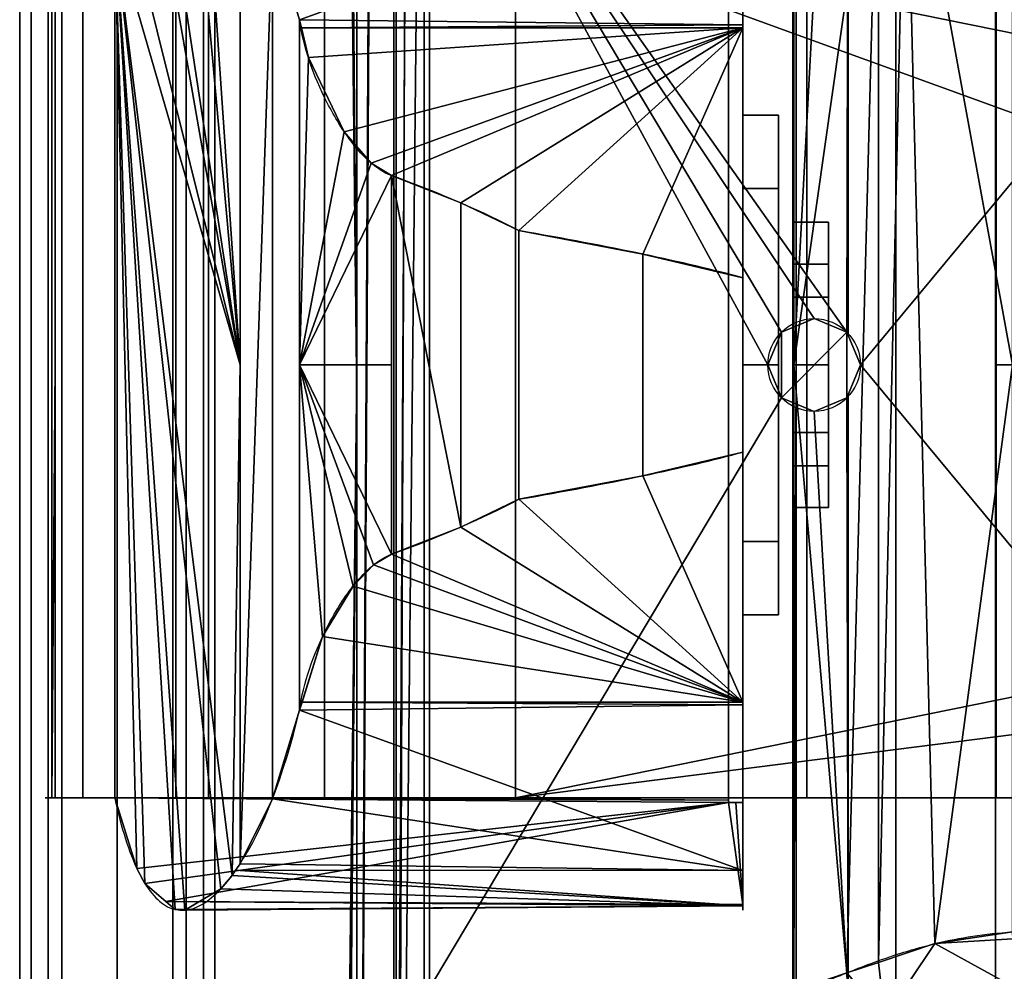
# Model space of a CAD drawing. Extents: x -271 to 271, y -255 to 247.
# Tile 5 of 21: x -271 to -133, y -85 to 48. Entities that reach past the tile are written whole.
import ezdxf

# ---------------------------------------------------------------- set-up
doc = ezdxf.new("R2010")
doc.units = 0
doc.header["$MEASUREMENT"] = 0
doc.layers.add('1', color=7, linetype='Continuous')

# ---------------------------------------------------------------- blocks, each defined once
blk = doc.blocks.new('UG_SURFACE_004')
at = {"layer": '1', "color": 253, "linetype": 'Continuous'}
for points in [[(-163.000003, 97.332202, 304.60152), (-163.000003, 97.209252, 287.270457), (-163.000003, 14.142135, 348.069429)], [(-163.000003, 14.142135, 348.069429), (-163.000003, 20, 362.211585), (-163.000003, 94.14386, 373.470128), (-163.000003, 97.332202, 304.60152)], [(-163.000003, -14.142135, 348.069429), (-163.000003, 0, 342.211574), (-163.000003, 97.209252, 287.270457), (-163.000003, -97.20926, 287.270457)], [(-163.000003, 97.209252, 287.270457), (-163.000003, 0, 342.211574), (-163.000003, 14.142135, 348.069429)], [(-163.000003, 87.922968, 470.21687), (-163.000003, 94.14386, 373.470128), (-163.000003, 20, 362.211585), (-163.000003, 14.142135, 376.353711)], [(-163.000003, 14.142135, 376.353711), (-163.000003, 0, 382.211566), (-163.000003, 87.922968, 470.21687)], [(-163.000003, -87.922968, 470.21687), (-163.000003, 87.922968, 470.21687), (-163.000003, 0, 382.211566), (-163.000003, -14.142135, 376.353711)], [(-163.000003, -95.809139, 348.206937), (-163.000003, -87.922968, 470.21687), (-163.000003, -14.142135, 376.353711), (-163.000003, -20, 362.211585)], [(-163.000003, -97.20926, 287.270457), (-163.000003, -95.809139, 348.206937), (-163.000003, -20, 362.211585), (-163.000003, -14.142135, 348.069429)]]:
    blk.add_3dface(points, dxfattribs=at)
blk = doc.blocks.new('UG_SURFACE_006')
at = {"layer": '1', "color": 253, "linetype": 'Continuous'}
for points in [[(-158.217922, 86.320564, 503.045857), (-162.86166, 87.810993, 472.565204), (-162.86166, 0, 472.565204)], [(-162.86166, 0, 472.565204), (-151.001275, 83.644137, 533.073545), (-158.217922, 86.320564, 503.045857)], [(-155.400917, -85.191041, 516.936481), (-151.001275, 83.644137, 533.073545), (-162.86166, 0, 472.565204)], [(-155.400917, -85.191041, 516.936481), (-151.00202, -83.733425, 533.056557), (-151.001275, 83.644137, 533.073545)], [(-147.214979, 82.239918, 548.827946), (-151.001275, 83.644137, 533.073545), (-151.00202, -83.733425, 533.056557)], [(-151.00202, -83.733425, 533.056557), (-143.067539, -81.104264, 562.133074), (-147.214979, 82.239918, 548.827946)], [(-132.192433, 0, 591.776431), (-132.192433, 79.470947, 591.776431), (-147.214979, 82.239918, 548.827946)], [(-132.192433, 0, 591.776431), (-147.214979, 82.239918, 548.827946), (-143.067539, -81.104264, 562.133074)], [(-162.86166, 0, 472.565204), (-162.86166, -87.810993, 472.565204), (-155.400917, -85.191041, 516.936481)], [(-143.067539, -81.104264, 562.133074), (-132.192433, -79.470947, 591.776431), (-132.192433, 0, 591.776431)]]:
    blk.add_3dface(points, dxfattribs=at)
blk = doc.blocks.new('UG_SURFACE_018')
at = {"layer": '1', "color": 9, "linetype": 'Continuous'}
for points in [[(-209.553644, 22.713885, 435.197651), (-219.231278, 26.540337, 433.894902), (-209.553644, -22.713885, 435.197651)], [(-219.231278, 26.540337, 433.894902), (-219.231278, -26.540337, 433.894902), (-209.553644, -22.713885, 435.197651)], [(-209.553644, -22.713885, 435.197651), (-201.392174, -18.823914, 436.296314), (-201.392174, 18.823914, 436.296314), (-209.553644, 22.713885, 435.197651)]]:
    blk.add_3dface(points, dxfattribs=at)
blk = doc.blocks.new('UG_SURFACE_023')
at = {"layer": '1', "color": 253, "linetype": 'Continuous'}
for points in [[(-162.969932, 87.866858, 471.313179), (-163.000003, 87.922968, 470.21687), (-163.000003, 0, 470.21687)], [(-162.86166, 87.810993, 472.565204), (-162.969932, 87.866858, 471.313179), (-163.000003, 0, 470.21687)], [(-163.000003, 0, 470.21687), (-162.86166, 0, 472.565204), (-162.86166, 87.810993, 472.565204)], [(-163.000003, 0, 470.21687), (-163.000003, -87.922968, 470.21687), (-162.969843, -87.866858, 471.314818)], [(-162.86166, -87.810993, 472.565204), (-162.86166, 0, 472.565204), (-163.000003, 0, 470.21687)], [(-163.000003, 0, 470.21687), (-162.969843, -87.866858, 471.314818), (-162.86166, -87.810993, 472.565204)]]:
    blk.add_3dface(points, dxfattribs=at)
blk = doc.blocks.new('UG_SURFACE_031')
at = {"layer": '1', "color": 9, "linetype": 'Continuous'}
for points in [[(-172.000006, -60.682423, 315.730035), (-258.057296, -60.682423, 315.730035), (-266.858041, -60.682423, 235.518545)], [(-172.000006, -60.682423, 130.71157), (-172.000006, -60.682423, 315.730035), (-266.858041, -60.682423, 235.518545), (-266.386509, -60.682423, 154.827058)], [(-266.386509, -60.682423, 154.827058), (-249.488533, -60.682423, 113.003127), (-172.000006, -60.682423, 130.71157)], [(-161.016509, -60.682423, 104.195073), (-172.000006, -60.682423, 130.71157), (-249.488533, -60.682423, 113.003127), (-244.914114, -60.682423, 67.889862)], [(-244.914114, -60.682423, 67.889862), (-228.65279, -60.682423, 44.840936), (-161.016509, -60.682423, 104.195073)], [(-134.499997, -60.682423, 93.211576), (-161.016509, -60.682423, 104.195073), (-228.65279, -60.682423, 44.840936), (-201.86618, -60.682423, 35.999998)], [(-201.86618, -60.682423, 35.999998), (201.86618, -60.682423, 35.999998), (134.499997, -60.682423, 93.211576), (-134.499997, -60.682423, 93.211576)]]:
    blk.add_3dface(points, dxfattribs=at)
blk = doc.blocks.new('UG_SURFACE_037')
at = {"layer": '1', "color": 9, "linetype": 'Continuous'}
for points in [[(-170.000002, -47.258124, 422.154069), (-170.000002, -12.22204, 437.666923), (-184.028029, -15.538096, 437.054455)], [(-170.000002, -47.258124, 422.154069), (-184.028029, -15.538096, 437.054455), (-201.392174, -18.823914, 436.296314)], [(-201.392174, -18.823914, 436.296314), (-209.553644, -22.713885, 435.197651), (-170.000002, -47.258124, 422.154069)], [(-170.000002, -47.258124, 422.154069), (-209.553644, -22.713885, 435.197651), (-219.231278, -26.540337, 433.894902)], [(-170.000002, -47.258124, 422.154069), (-219.231278, -26.540337, 433.894902), (-221.778721, -28.032394, 433.324695)], [(-221.778721, -28.032394, 433.324695), (-224.633619, -30.993529, 432.084948), (-170.000002, -47.258124, 422.154069)], [(-170.000002, -47.258124, 422.154069), (-224.633619, -30.993529, 432.084948), (-228.914902, -38.081542, 428.48891)], [(-228.914902, -38.081542, 428.48891), (-231.776565, -47.245231, 422.17198), (-170.000002, -47.258124, 422.154069)], [(-170.000002, -47.650795, 421.980232), (-231.776565, -47.245231, 422.17198), (-232.135266, -48.393868, 421.380162)], [(-170.000002, -70.836172, 390.936583), (-170.000002, -47.650795, 421.980232), (-232.135266, -48.393868, 421.380162)], [(-170.000002, -47.650795, 421.980232), (-170.000002, -47.258124, 422.154069), (-231.776565, -47.245231, 422.17198)], [(-232.135266, -48.393868, 421.380162), (-235.935912, -60.835019, 408.493221), (-170.000002, -70.836172, 390.936583)], [(-172.000006, -61.324291, 316.580206), (-254.958212, -70.568383, 332.83484), (-258.057296, -60.682423, 315.730035)], [(-172.000006, -61.00484, 316.154003), (-258.057296, -60.682423, 315.730035), (-215.028659, -60.682423, 315.730035)], [(-258.057296, -60.682423, 315.730035), (-172.000006, -61.00484, 316.154003), (-172.000006, -61.324291, 316.580206)], [(-215.028659, -60.682423, 315.730035), (-172.000006, -60.682423, 315.730035), (-172.000006, -61.00484, 316.154003)], [(-253.823012, -72.687156, 338.558525), (-254.958212, -70.568383, 332.83484), (-172.000006, -61.324291, 316.580206)], [(-172.000006, -61.324291, 316.580206), (-250.887871, -75.210437, 352.054834), (-253.823012, -72.687156, 338.558525)], [(-170.000002, -75.617224, 352.007419), (-250.887871, -75.210437, 352.054834), (-172.000006, -61.324291, 316.580206)], [(-170.000002, -70.836172, 390.936583), (-235.935912, -60.835019, 408.493221), (-240.4861, -69.935478, 393.064737)], [(-172.000006, -61.324291, 316.580206), (-171.000004, -61.324291, 316.580206), (-170.000002, -75.617224, 352.007419)], [(-171.000004, -61.324291, 316.580206), (-170.000002, -61.324291, 316.580206), (-170.000002, -75.617224, 352.007419)], [(-240.4861, -69.935478, 393.064737), (-241.110101, -70.831075, 390.870392), (-170.000002, -70.843562, 390.879631)], [(-240.4861, -69.935478, 393.064737), (-170.000002, -70.843562, 390.879631), (-170.000002, -70.836172, 390.936583)], [(-170.000002, -75.82093, 352.51233), (-241.612226, -71.551748, 389.104635), (-243.181273, -73.433757, 383.433551)], [(-241.110101, -70.831075, 390.870392), (-241.612226, -71.551748, 389.104635), (-170.000002, -75.82093, 352.51233)], [(-170.000002, -75.82093, 352.51233), (-170.000002, -70.843562, 390.879631), (-241.110101, -70.831075, 390.870392)], [(-170.000002, -75.82093, 352.51233), (-243.181273, -73.433757, 383.433551), (-248.222277, -76.422378, 363.795668)], [(-249.59372, -76.322988, 358.005553), (-250.887871, -75.210437, 352.054834), (-170.000002, -75.82093, 352.51233)], [(-250.887871, -75.210437, 352.054834), (-170.000002, -75.617224, 352.007419), (-170.000002, -75.82093, 352.51233)], [(-170.000002, -75.82093, 352.51233), (-248.222277, -76.422378, 363.795668), (-249.59372, -76.322988, 358.005553)]]:
    blk.add_3dface(points, dxfattribs=at)
blk = doc.blocks.new('UG_SURFACE_045')
at = {"layer": '1', "color": 9, "linetype": 'Continuous'}
for points in [[(-170.000002, 75.82093, 352.51233), (-250.915617, 75.318679, 351.981282), (-247.318119, 76.255783, 367.497802)], [(-247.318119, 76.255783, 367.497802), (-245.67616, 75.522967, 374.008626), (-170.000002, 75.82093, 352.51233)], [(-172.000006, 61.324291, 316.580206), (-253.305763, 73.461823, 341.086954), (-251.888216, 75.065337, 347.786427)], [(-251.888216, 75.065337, 347.786427), (-250.915617, 75.318679, 351.981282), (-172.000006, 61.324291, 316.580206)], [(-170.000002, 75.82093, 352.51233), (-170.000002, 75.617224, 352.007419), (-250.915617, 75.318679, 351.981282)], [(-172.000006, 61.324291, 316.580206), (-250.915617, 75.318679, 351.981282), (-170.000002, 75.617224, 352.007419)], [(-170.000002, 75.82093, 352.51233), (-245.67616, 75.522967, 374.008626), (-241.101652, 70.59817, 390.804648)], [(-241.101652, 70.59817, 390.804648), (-170.000002, 70.843562, 390.879631), (-170.000002, 75.82093, 352.51233)], [(-170.000002, 75.617224, 352.007419), (-171.000004, 61.324291, 316.580206), (-172.000006, 61.324291, 316.580206)], [(-170.000002, 75.617224, 352.007419), (-170.000002, 61.324291, 316.580206), (-171.000004, 61.324291, 316.580206)], [(-256.793618, 65.61508, 322.999954), (-253.305763, 73.461823, 341.086954), (-172.000006, 61.324291, 316.580206)], [(-170.000002, 70.843562, 390.879631), (-241.101652, 70.59817, 390.804648), (-240.4861, 69.935478, 393.064737)], [(-170.000002, 70.836172, 390.936583), (-170.000002, 70.843562, 390.879631), (-240.4861, 69.935478, 393.064737)], [(-240.4861, 69.935478, 393.064737), (-235.935912, 60.835019, 408.493221), (-170.000002, 70.836172, 390.936583)], [(-170.000002, 70.836172, 390.936583), (-235.935912, 60.835019, 408.493221), (-232.135266, 48.393868, 421.380162)], [(-232.135266, 48.393868, 421.380162), (-170.000002, 47.650795, 421.980232), (-170.000002, 70.836172, 390.936583)], [(-172.000006, 61.00484, 316.154003), (-258.057296, 60.682423, 315.730035), (-256.793618, 65.61508, 322.999954)], [(-172.000006, 61.324291, 316.580206), (-172.000006, 61.00484, 316.154003), (-256.793618, 65.61508, 322.999954)], [(-215.028659, 60.682423, 315.730035), (-258.057296, 60.682423, 315.730035), (-172.000006, 61.00484, 316.154003)], [(-172.000006, 61.00484, 316.154003), (-172.000006, 60.682423, 315.730035), (-215.028659, 60.682423, 315.730035)], [(-170.000002, 47.650795, 421.980232), (-232.135266, 48.393868, 421.380162), (-231.873944, 47.274407, 422.217339)], [(-231.873944, 47.274407, 422.217339), (-170.000002, 47.258124, 422.154069), (-170.000002, 47.650795, 421.980232)], [(-170.000002, 47.258124, 422.154069), (-231.873944, 47.274407, 422.217339), (-230.893999, 43.076657, 425.356567)], [(-170.000002, 47.258124, 422.154069), (-230.893999, 43.076657, 425.356567), (-225.874066, 32.694966, 431.3052)], [(-170.000002, 47.258124, 422.154069), (-225.874066, 32.694966, 431.3052), (-222.084522, 28.285779, 433.224291)], [(-222.084522, 28.285779, 433.224291), (-219.231278, 26.540337, 433.894902), (-170.000002, 47.258124, 422.154069)], [(-219.231278, 26.540337, 433.894902), (-209.553644, 22.713885, 435.197651), (-170.000002, 47.258124, 422.154069)], [(-170.000002, 47.258124, 422.154069), (-209.553644, 22.713885, 435.197651), (-201.392174, 18.823914, 436.296314)], [(-201.392174, 18.823914, 436.296314), (-184.028029, 15.538096, 437.054455), (-170.000002, 47.258124, 422.154069)], [(-184.028029, 15.538096, 437.054455), (-170.000002, 12.22204, 437.666923), (-170.000002, 47.258124, 422.154069)]]:
    blk.add_3dface(points, dxfattribs=at)
blk = doc.blocks.new('UG_SURFACE_047')
at = {"layer": '1', "color": 253, "linetype": 'Continuous'}
for points in [[(-216.411486, 235.950112, 17.67033), (-218.916968, 239.07508, 4.168534), (-218.916968, -236.539021, 4.168534)], [(-218.916968, -236.539021, 4.168534), (-218.690276, -234.923542, 5.390187), (-213.937938, 232.157499, 30.999999), (-216.411486, 235.950112, 17.67033)], [(-218.690276, -234.923542, 5.390187), (-213.937938, -230.826914, 30.999999), (-213.937938, 232.157499, 30.999999)]]:
    blk.add_3dface(points, dxfattribs=at)
blk = doc.blocks.new('UG_SURFACE_048')
at = {"layer": '1', "color": 9, "linetype": 'Continuous'}
for points in [[(-235.935912, 60.835019, 408.493221), (-240.4861, 69.935478, 393.064737), (-240.4861, -69.935478, 393.064737)], [(-235.935912, 60.835019, 408.493221), (-240.4861, -69.935478, 393.064737), (-235.935912, -60.835019, 408.493221)], [(-235.935912, -60.835019, 408.493221), (-232.135266, -48.393868, 421.380162), (-232.135266, 48.393868, 421.380162), (-235.935912, 60.835019, 408.493221)]]:
    blk.add_3dface(points, dxfattribs=at)
blk = doc.blocks.new('UG_SURFACE_052')
at = {"layer": '1', "color": 9, "linetype": 'Continuous'}
for points in [[(-184.028029, 15.538096, 437.054455), (-201.392174, 18.823914, 436.296314), (-201.392174, -18.823914, 436.296314), (-184.028029, -15.538096, 437.054455)], [(-184.028029, -15.538096, 437.054455), (-170.000002, -12.22204, 437.666923), (-170.000002, 12.22204, 437.666923), (-184.028029, 15.538096, 437.054455)]]:
    blk.add_3dface(points, dxfattribs=at)
blk = doc.blocks.new('UG_SURFACE_058')
at = {"layer": '1', "color": 253, "linetype": 'Continuous'}
for points in [[(-39.999999, 0, 30.999999), (-28.28427, 28.28427, 30.999999), (-213.937938, 232.157499, 30.999999), (-213.937938, -230.826914, 30.999999)], [(213.937938, 232.157499, 30.999999), (-213.937938, 232.157499, 30.999999), (-28.28427, 28.28427, 30.999999), (0, 39.999999, 30.999999)], [(-213.937938, -230.826914, 30.999999), (-28.28427, -28.28427, 30.999999), (-39.999999, 0, 30.999999)], [(-213.937938, -230.826914, 30.999999), (213.937938, -230.826914, 30.999999), (0, -39.999999, 30.999999), (-28.28427, -28.28427, 30.999999)]]:
    blk.add_3dface(points, dxfattribs=at)
blk = doc.blocks.new('UG_SURFACE_065')
at = {"layer": '1', "color": 9, "linetype": 'Continuous'}
for points in [[(-165.000007, 0, 327.211589), (-165.000007, 24.748737, 337.462842), (-165.000007, 35, 362.211585), (-165.000007, 24.748737, 386.960298)], [(-165.000007, 24.748737, 386.960298), (-165.000007, 0, 397.211581), (-165.000007, 0, 327.211589)], [(-165.000007, -35, 362.211585), (-165.000007, -24.748737, 337.462842), (-165.000007, 0, 327.211589), (-165.000007, 0, 397.211581)], [(-165.000007, 0, 397.211581), (-165.000007, -24.748737, 386.960298), (-165.000007, -35, 362.211585)]]:
    blk.add_3dface(points, dxfattribs=at)
blk = doc.blocks.new('UG_SURFACE_073')
at = {"layer": '1', "color": 253, "linetype": 'Continuous'}
for points in [[(-132.167339, -80.427326, 591.791034), (-132.192433, -79.470947, 591.776431), (-143.067539, -81.104249, 562.133074)], [(-143.067539, -81.104249, 562.133074), (-151.005492, -83.734572, 533.0441), (-150.117159, -91.57902, 533.005655)], [(-143.067539, -81.104249, 562.133074), (-150.117159, -91.57902, 533.005655), (-130.088046, -88.240229, 591.148794)], [(-130.088046, -88.240229, 591.148794), (-132.167339, -80.427326, 591.791034), (-143.067539, -81.104249, 562.133074)], [(-150.117159, -91.57902, 533.005655), (-151.005492, -83.734572, 533.0441), (-155.401006, -85.191071, 516.936481)], [(-155.401006, -85.191071, 516.936481), (-157.736018, -86.011045, 503.049314), (-152.896494, -100.098006, 502.451301)], [(-155.401006, -85.191071, 516.936481), (-152.896494, -100.098006, 502.451301), (-150.117159, -91.57902, 533.005655)], [(-157.736018, -86.011045, 503.049314), (-162.86166, -87.810993, 472.565204), (-161.400571, -95.196776, 472.535729)], [(-161.400571, -95.196776, 472.535729), (-152.896494, -100.098006, 502.451301), (-157.736018, -86.011045, 503.049314)], [(-129.108995, -91.91899, 590.84636), (-130.088046, -88.240229, 591.148794), (-150.117159, -91.57902, 533.005655)], [(-152.896494, -100.098006, 502.451301), (-145.753607, -98.912179, 532.055438), (-150.117159, -91.57902, 533.005655)], [(-125.407949, -96.23532, 589.454591), (-129.108995, -91.91899, 590.84636), (-150.117159, -91.57902, 533.005655)], [(-150.117159, -91.57902, 533.005655), (-145.753607, -98.912179, 532.055438), (-125.407949, -96.23532, 589.454591)], [(-161.400571, -95.196776, 472.535729), (-157.251671, -100.549057, 472.149014), (-152.896494, -100.098006, 502.451301)], [(-121.449463, -100.851901, 587.965906), (-125.407949, -96.23532, 589.454591), (-145.753607, -98.912179, 532.055438)], [(-139.067456, -104.055829, 530.456364), (-145.753607, -98.912179, 532.055438), (-152.896494, -100.098006, 502.451301)], [(-121.449463, -100.851901, 587.965906), (-145.753607, -98.912179, 532.055438), (-139.067456, -104.055829, 530.456364)], [(-152.896494, -100.098006, 502.451301), (-157.251671, -100.549057, 472.149014), (-154.985279, -103.472807, 471.937746)], [(-141.978845, -106.851548, 490.717262), (-152.896494, -100.098006, 502.451301), (-154.985279, -103.472807, 471.937746)], [(-141.978845, -106.851548, 490.717262), (-139.429495, -106.696375, 500.03767), (-152.896494, -100.098006, 502.451301)], [(-139.067456, -104.055829, 530.456364), (-152.896494, -100.098006, 502.451301), (-139.429495, -106.696375, 500.03767)], [(-139.067456, -104.055829, 530.456364), (-118.471883, -102.013819, 586.78627), (-121.449463, -100.851901, 587.965906)], [(-118.471883, -102.013819, 586.78627), (-139.067456, -104.055829, 530.456364), (-131.56414, -106.219254, 528.574169)], [(-131.56414, -106.219254, 528.574169), (-110.557131, -105.102338, 583.650589), (-118.471883, -102.013819, 586.78627)], [(-154.985279, -103.472807, 471.937746), (-145.207763, -107.21536, 470.854312), (-141.978845, -106.851548, 490.717262)], [(-139.429495, -106.696375, 500.03767), (-131.776094, -106.230527, 528.018475), (-139.067456, -104.055829, 530.456364)], [(-131.776094, -106.230527, 528.018475), (-131.56414, -106.219254, 528.574169), (-139.067456, -104.055829, 530.456364)]]:
    blk.add_3dface(points, dxfattribs=at)
blk = doc.blocks.new('UG_SURFACE_082')
at = {"layer": '1', "color": 253, "linetype": 'Continuous'}
for points in [[(-224.10199, 240.875468, -98.299347), (-224.10199, -5.209629, -98.299347), (-225.800633, 146.82743, -53.71384), (-225.800633, 194.89789, -53.71384)], [(-224.10199, -0.768453, 0.544513), (-224.10199, 239.794388, 0.544513), (-225.401327, 194.89789, -24.534229), (-225.401327, 146.82743, -24.534229)], [(-225.800633, 146.82743, -53.71384), (-224.10199, -5.209629, -98.299347), (-224.10199, -0.768453, 0.544513)], [(-224.10199, -0.768453, 0.544513), (-225.401327, 146.82743, -24.534229), (-225.800633, 146.82743, -53.71384)], [(-225.800633, -146.82743, -53.71384), (-225.401327, -146.82743, -24.534229), (-224.10199, -0.768453, 0.544513)], [(-224.10199, -0.768453, 0.544513), (-224.10199, -5.209629, -98.299347), (-225.800633, -146.82743, -53.71384)], [(-224.10199, -241.331294, 0.544513), (-224.10199, -0.768453, 0.544513), (-225.401327, -146.82743, -24.534229), (-225.401327, -194.89789, -24.534229)], [(-224.10199, -5.209629, -98.299347), (-224.10199, -251.294732, -98.299347), (-225.800633, -194.89789, -53.71384), (-225.800633, -146.82743, -53.71384)]]:
    blk.add_3dface(points, dxfattribs=at)
blk = doc.blocks.new('UG_SURFACE_086')
at = {"layer": '1', "color": 253, "linetype": 'Continuous'}
for points in [[(-122.281395, 79.745091, 137.456685), (-122.281395, 0, 137.456685), (-134.602904, -0.000001, 158.474401), (-134.602904, 94.624892, 158.474401)], [(-124.960385, 86.700365, 140.116721), (-134.602904, 94.624892, 158.474401), (-128.562331, 94.407722, 144.655675)], [(-134.602904, 94.624892, 158.474401), (-124.960385, 86.700365, 140.116721), (-122.281395, 79.745091, 137.456685)], [(-128.562331, 94.407722, 144.655675), (-127.380237, 94.410434, 143.014506), (-124.960385, 86.700365, 140.116721)], [(-134.602904, -94.624899, 158.474401), (-134.602904, -0.000001, 158.474401), (-122.281395, 0, 137.456685), (-122.281395, -79.745091, 137.456685)], [(-122.281395, -79.745091, 137.456685), (-124.960385, -86.700372, 140.116721), (-134.602904, -94.624899, 158.474401)], [(-134.170428, -94.579302, 156.757668), (-134.602904, -94.624899, 158.474401), (-124.960385, -86.700372, 140.116721)], [(-124.960385, -86.700372, 140.116721), (-127.380237, -94.410434, 143.014506), (-134.170428, -94.579302, 156.757668)]]:
    blk.add_3dface(points, dxfattribs=at)
blk = doc.blocks.new('UG_SURFACE_092')
at = {"layer": '1', "color": 9, "linetype": 'Continuous'}
for points in [[(-170.000002, 24.748737, 386.960298), (-165.000007, 24.748737, 386.960298), (-165.000007, 35, 362.211585), (-170.000002, 35, 362.211585)], [(-170.000002, 35, 362.211585), (-165.000007, 35, 362.211585), (-165.000007, 24.748737, 337.462842), (-170.000002, 24.748737, 337.462842)], [(-170.000002, 0, 397.211581), (-165.000007, 0, 397.211581), (-165.000007, 24.748737, 386.960298), (-170.000002, 24.748737, 386.960298)], [(-170.000002, 24.748737, 337.462842), (-165.000007, 24.748737, 337.462842), (-165.000007, 0, 327.211589), (-170.000002, 0, 327.211589)], [(-170.000002, 0, 327.211589), (-165.000007, 0, 327.211589), (-165.000007, -24.748737, 337.462842), (-170.000002, -24.748737, 337.462842)], [(-170.000002, -24.748737, 386.960298), (-165.000007, -24.748737, 386.960298), (-165.000007, 0, 397.211581), (-170.000002, 0, 397.211581)], [(-170.000002, -24.748737, 337.462842), (-165.000007, -24.748737, 337.462842), (-165.000007, -35, 362.211585), (-170.000002, -35, 362.211585)], [(-170.000002, -35, 362.211585), (-165.000007, -35, 362.211585), (-165.000007, -24.748737, 386.960298), (-170.000002, -24.748737, 386.960298)]]:
    blk.add_3dface(points, dxfattribs=at)
blk = doc.blocks.new('UG_SURFACE_099')
at = {"layer": '1', "color": 9, "linetype": 'Continuous'}
blk.add_3dface([(134.499997, -60.682423, 93.211576), (134.499997, 60.682423, 93.211576), (-134.499997, 60.682423, 93.211576), (-134.499997, -60.682423, 93.211576)], dxfattribs=at)
blk = doc.blocks.new('UG_SURFACE_101')
at = {"layer": '1', "color": 9, "linetype": 'Continuous'}
for points in [[(-170.000002, 61.324291, 316.580206), (-170.000002, 75.82093, 352.51233), (-170.000002, 35, 362.211585), (-170.000002, 24.748737, 337.462842)], [(-170.000002, 35, 362.211585), (-170.000002, 75.82093, 352.51233), (-170.000002, 70.836172, 390.936583)], [(-170.000002, 70.836172, 390.936583), (-170.000002, 47.650795, 421.980232), (-170.000002, 24.748737, 386.960298), (-170.000002, 35, 362.211585)], [(-170.000002, 0, 327.211589), (-170.000002, -61.324291, 316.580206), (-170.000002, 61.324291, 316.580206)], [(-170.000002, 61.324291, 316.580206), (-170.000002, 24.748737, 337.462842), (-170.000002, 0, 327.211589)], [(-170.000002, 47.650795, 421.980232), (-170.000002, 12.22204, 437.666923), (-170.000002, 0, 397.211581), (-170.000002, 24.748737, 386.960298)], [(-170.000002, 0, 397.211581), (-170.000002, 12.22204, 437.666923), (-170.000002, -12.22204, 437.666923)], [(-170.000002, -61.324291, 316.580206), (-170.000002, 0, 327.211589), (-170.000002, -24.748737, 337.462842)], [(-170.000002, -12.22204, 437.666923), (-170.000002, -47.650795, 421.980232), (-170.000002, -24.748737, 386.960298), (-170.000002, 0, 397.211581)], [(-170.000002, -24.748737, 337.462842), (-170.000002, -35, 362.211585), (-170.000002, -75.82093, 352.51233), (-170.000002, -61.324291, 316.580206)], [(-170.000002, -35, 362.211585), (-170.000002, -24.748737, 386.960298), (-170.000002, -47.650795, 421.980232), (-170.000002, -70.836172, 390.936583)], [(-170.000002, -70.836172, 390.936583), (-170.000002, -75.82093, 352.51233), (-170.000002, -35, 362.211585)]]:
    blk.add_3dface(points, dxfattribs=at)
blk = doc.blocks.new('UG_SURFACE_106')
at = {"layer": '1', "color": 253, "linetype": 'Continuous'}
for points in [[(-148.556441, -96.449204, 220.672369), (-162.51494, -97.181633, 282.892466), (-162.51494, 97.181626, 282.892466), (-148.556441, 96.449204, 220.672369)], [(-148.556441, 96.449204, 220.672369), (-134.602904, 94.624892, 158.474401), (-134.602904, -94.624899, 158.474401), (-148.556441, -96.449204, 220.672369)]]:
    blk.add_3dface(points, dxfattribs=at)
blk = doc.blocks.new('UG_SURFACE_117')
at = {"layer": '1', "color": 9, "linetype": 'Continuous'}
for points in [[(-172.000006, 60.682423, 130.71157), (-172.000006, -60.682423, 130.71157), (-161.016509, -60.682423, 104.195073), (-161.016509, 60.682423, 104.195073)], [(-161.016509, 60.682423, 104.195073), (-161.016509, -60.682423, 104.195073), (-134.499997, -60.682423, 93.211576), (-134.499997, 60.682423, 93.211576)]]:
    blk.add_3dface(points, dxfattribs=at)
blk = doc.blocks.new('UG_SURFACE_123')
at = {"layer": '1', "color": 253, "linetype": 'Continuous'}
for points in [[(-163.000003, -0.000004, 287.270457), (-163.000003, 97.209252, 287.270457), (-162.877664, -97.190142, 285.061777)], [(-162.877664, -97.190142, 285.061777), (-163.000003, 97.209252, 287.270457), (-162.877664, 97.190142, 285.061777)], [(-162.877664, -97.190142, 285.061777), (-162.877664, 97.190142, 285.061777), (-162.51494, 97.181626, 282.892466), (-162.51494, -0.000004, 282.892466)], [(-162.877664, -97.190142, 285.061777), (-163.000003, -97.20926, 287.270457), (-163.000003, -0.000004, 287.270457)], [(-162.51494, -0.000004, 282.892466), (-162.51494, -97.181633, 282.892466), (-162.877664, -97.190142, 285.061777)]]:
    blk.add_3dface(points, dxfattribs=at)
blk = doc.blocks.new('UG_SURFACE_130')
at = {"layer": '1', "color": 253, "linetype": 'Continuous'}
for points in [[(-221.507773, 239.440739, 2.357716), (-224.10199, 239.794388, 0.544513), (-224.10199, -241.331294, 0.544513)], [(-224.10199, -241.331294, 0.544513), (-218.916968, -236.539021, 4.168534), (-218.916968, 239.07508, 4.168534), (-221.507773, 239.440739, 2.357716)]]:
    blk.add_3dface(points, dxfattribs=at)
blk = doc.blocks.new('UG_SURFACE_133')
at = {"layer": '1', "color": 9, "linetype": 'Continuous'}
for points in [[(-172.000006, 60.682423, 315.730035), (-172.000006, 61.00484, 316.154003), (-172.000006, 61.324291, 316.580206), (-172.000006, -61.324291, 316.580206)], [(-172.000006, -60.682423, 315.730035), (-172.000006, -60.682423, 130.71157), (-172.000006, 60.682423, 130.71157), (-172.000006, 60.682423, 315.730035)], [(-172.000006, 60.682423, 315.730035), (-172.000006, -61.324291, 316.580206), (-172.000006, -61.00484, 316.154003), (-172.000006, -60.682423, 315.730035)]]:
    blk.add_3dface(points, dxfattribs=at)
blk = doc.blocks.new('UG_SURFACE_142')
at = {"layer": '1', "color": 253, "linetype": 'Continuous'}
for points in [[(-155.403808, 4.596194, -123.000003), (-214.674816, 88.619024, -123.000003), (-155.249998, 88.619024, -123.000003)], [(-214.674816, 88.619024, -123.000003), (-155.403808, 4.596194, -123.000003), (-159.999996, 6.5, -123.000003)], [(-164.5962, 4.596194, -123.000003), (-166.500002, 0, -123.000003), (-214.674816, 88.619024, -123.000003)], [(-214.674816, 88.619024, -123.000003), (-159.999996, 6.5, -123.000003), (-164.5962, 4.596194, -123.000003)], [(-214.674816, -88.619024, -123.000003), (-214.674816, 88.619024, -123.000003), (-166.500002, 0, -123.000003), (-164.5962, -4.596194, -123.000003)], [(-155.249998, 88.619024, -123.000003), (-155.249998, 4.224874, -123.000003), (-155.403808, 4.596194, -123.000003)], [(-153.500006, 0, -123.000003), (-155.249998, 4.224874, -123.000003), (-155.249998, 88.619024, -123.000003), (-79.999998, 88.619024, -123.000003)], [(-153.500006, 0, -123.000003), (-79.999998, 88.619024, -123.000003), (-79.999998, -88.619024, -123.000003)], [(-79.999998, -88.619024, -123.000003), (-155.249998, -88.619024, -123.000003), (-155.249998, -4.224874, -123.000003), (-153.500006, 0, -123.000003)], [(-164.5962, -4.596194, -123.000003), (-159.999996, -6.5, -123.000003), (-155.249998, -88.619024, -123.000003), (-214.674816, -88.619024, -123.000003)], [(-159.999996, -6.5, -123.000003), (-155.403808, -4.596194, -123.000003), (-155.249998, -88.619024, -123.000003)], [(-155.403808, -4.596194, -123.000003), (-155.249998, -4.224874, -123.000003), (-155.249998, -88.619024, -123.000003)]]:
    blk.add_3dface(points, dxfattribs=at)
blk = doc.blocks.new('UG_SURFACE_144')
at = {"layer": '1', "color": 253, "linetype": 'Continuous'}
for points in [[(-224.10199, -251.294732, -98.299347), (-224.10199, 240.875468, -98.299347), (-221.344426, 240.628362, -99.738464)], [(-221.344426, 240.628362, -99.738464), (-218.58938, 240.373701, -101.176269), (-218.58938, -237.39329, -101.176269), (-224.10199, -251.294732, -98.299347)]]:
    blk.add_3dface(points, dxfattribs=at)
blk = doc.blocks.new('UG_SURFACE_149')
at = {"layer": '1', "color": 9, "linetype": 'Continuous'}
for points in [[(-230.893999, 43.076657, 425.356567), (-232.135266, 48.393868, 421.380162), (-232.135266, 0, 421.380162)], [(-232.135266, 0, 421.380162), (-225.874066, 32.694966, 431.3052), (-230.893999, 43.076657, 425.356567)], [(-232.135266, 0, 421.380162), (-222.084522, 28.285779, 433.224291), (-225.874066, 32.694966, 431.3052)], [(-219.231278, 26.540337, 433.894902), (-222.084522, 28.285779, 433.224291), (-232.135266, 0, 421.380162)], [(-232.135266, 0, 421.380162), (-219.231278, 0, 433.894902), (-219.231278, 26.540337, 433.894902)], [(-224.633619, -30.993529, 432.084948), (-221.778721, -28.032394, 433.324695), (-232.135266, 0, 421.380162)], [(-228.914902, -38.081542, 428.48891), (-224.633619, -30.993529, 432.084948), (-232.135266, 0, 421.380162)], [(-232.135266, 0, 421.380162), (-232.135266, -48.393868, 421.380162), (-228.914902, -38.081542, 428.48891)], [(-219.231278, -26.540337, 433.894902), (-219.231278, 0, 433.894902), (-232.135266, 0, 421.380162)], [(-232.135266, 0, 421.380162), (-221.778721, -28.032394, 433.324695), (-219.231278, -26.540337, 433.894902)]]:
    blk.add_3dface(points, dxfattribs=at)
blk = doc.blocks.new('UG_SURFACE_158')
at = {"layer": '1', "color": 253, "linetype": 'Continuous'}
for points in [[(-218.58938, -237.39329, -101.176269), (-218.58938, 240.373701, -101.176269), (-216.623396, 238.174975, -112.136655)], [(-216.623396, 238.174975, -112.136655), (-214.674816, 235.538274, -123.000003), (-214.674816, -233.820006, -123.000003), (-218.58938, -237.39329, -101.176269)]]:
    blk.add_3dface(points, dxfattribs=at)
blk = doc.blocks.new('UG_SURFACE_165')
at = {"layer": '1', "color": 253, "linetype": 'Continuous'}
for points in [[(-164.5962, 4.596194, -123.000003), (-159.999996, 6.5, -123.000003), (-159.999996, 6.5, -118.000001), (-164.5962, 4.596194, -118.000001)], [(-155.403808, 4.596194, -118.000001), (-159.999996, 6.5, -118.000001), (-159.999996, 6.5, -123.000003), (-155.403808, 4.596194, -123.000003)], [(-164.5962, 4.596194, -118.000001), (-166.500002, 0, -118.000001), (-166.500002, 0, -123.000003), (-164.5962, 4.596194, -123.000003)], [(-155.403808, 4.596194, -123.000003), (-153.500006, 0, -123.000003), (-153.500006, 0, -118.000001), (-155.403808, 4.596194, -118.000001)], [(-164.5962, -4.596194, -123.000003), (-166.500002, 0, -123.000003), (-166.500002, 0, -118.000001), (-164.5962, -4.596194, -118.000001)], [(-155.403808, -4.596194, -118.000001), (-153.500006, 0, -118.000001), (-153.500006, 0, -123.000003), (-155.403808, -4.596194, -123.000003)], [(-164.5962, -4.596194, -118.000001), (-159.999996, -6.5, -118.000001), (-159.999996, -6.5, -123.000003), (-164.5962, -4.596194, -123.000003)], [(-155.403808, -4.596194, -123.000003), (-159.999996, -6.5, -123.000003), (-159.999996, -6.5, -118.000001), (-155.403808, -4.596194, -118.000001)]]:
    blk.add_3dface(points, dxfattribs=at)
blk = doc.blocks.new('UG_SURFACE_171')
at = {"layer": '1', "color": 253, "linetype": 'Continuous'}
for points in [[(-158.000007, 0, 382.211566), (-158.000007, 14.142135, 376.353711), (-158.000007, 20, 362.211585), (-158.000007, 14.142135, 348.069429)], [(-158.000007, -14.142135, 376.353711), (-158.000007, 14.142135, 348.069429), (-158.000007, 0, 342.211574)], [(-158.000007, 14.142135, 348.069429), (-158.000007, -14.142135, 376.353711), (-158.000007, 0, 382.211566)], [(-158.000007, 0, 342.211574), (-158.000007, -14.142135, 348.069429), (-158.000007, -20, 362.211585), (-158.000007, -14.142135, 376.353711)]]:
    blk.add_3dface(points, dxfattribs=at)
blk = doc.blocks.new('UG_SURFACE_179')
at = {"layer": '1', "color": 253, "linetype": 'Continuous'}
for points in [[(-271.376163, -146.82743, -38.867109), (-269.784391, -146.82743, -35.024185), (-269.784391, 146.82743, -35.024185), (-271.376163, 146.82743, -38.867109)], [(-271.376163, 146.82743, -38.867109), (-267.371565, 146.82743, -48.53512), (-267.371565, -146.82743, -48.53512), (-271.376163, -146.82743, -38.867109)], [(-267.371565, 146.82743, -29.199094), (-269.784391, 146.82743, -35.024185), (-269.784391, -146.82743, -35.024185), (-267.371565, -146.82743, -29.199094)], [(-267.371565, -146.82743, -29.199094), (-257.703543, -146.82743, -25.194472), (-257.703543, 146.82743, -25.194472), (-267.371565, 146.82743, -29.199094)], [(-267.371565, 146.82743, -48.53512), (-265.486389, 146.82743, -49.315978), (-265.486389, -146.82743, -49.315978), (-267.371565, -146.82743, -48.53512)], [(-257.703543, -146.82743, -52.539743), (-265.486389, -146.82743, -49.315978), (-265.486389, 146.82743, -49.315978), (-257.703543, 146.82743, -52.539743)], [(-257.703543, 146.82743, -52.539743), (-249.920681, 146.82743, -49.315978), (-249.920681, -146.82743, -49.315978), (-257.703543, -146.82743, -52.539743)], [(-248.03552, 146.82743, -29.199094), (-257.703543, 146.82743, -25.194472), (-257.703543, -146.82743, -25.194472), (-248.03552, -146.82743, -29.199094)], [(-248.03552, -146.82743, -48.53512), (-249.920681, -146.82743, -49.315978), (-249.920681, 146.82743, -49.315978), (-248.03552, 146.82743, -48.53512)], [(-248.03552, -146.82743, -29.199094), (-245.622694, -146.82743, -35.024185), (-245.622694, 146.82743, -35.024185), (-248.03552, 146.82743, -29.199094)], [(-244.030908, -146.82743, -38.867109), (-248.03552, -146.82743, -48.53512), (-248.03552, 146.82743, -48.53512), (-244.030908, 146.82743, -38.867109)], [(-244.030908, 146.82743, -38.867109), (-245.622694, 146.82743, -35.024185), (-245.622694, -146.82743, -35.024185), (-244.030908, -146.82743, -38.867109)]]:
    blk.add_3dface(points, dxfattribs=at)
blk = doc.blocks.new('UG_SURFACE_181')
at = {"layer": '1', "color": 9, "linetype": 'Continuous'}
for points in [[(-228.65279, 60.682423, 44.840936), (-228.65279, -60.682423, 44.840936), (-244.914114, -60.682423, 67.889862), (-244.914114, 60.682423, 67.889862)], [(-201.86618, 60.682423, 35.999998), (-201.86618, -60.682423, 35.999998), (-228.65279, -60.682423, 44.840936), (-228.65279, 60.682423, 44.840936)]]:
    blk.add_3dface(points, dxfattribs=at)
blk = doc.blocks.new('UG_SURFACE_186')
at = {"layer": '1', "color": 9, "linetype": 'Continuous'}
for points in [[(-24.748737, 24.748737, 35.999998), (-35, 0, 35.999998), (-201.86618, 60.682423, 35.999998)], [(-201.86618, -60.682423, 35.999998), (-201.86618, 60.682423, 35.999998), (-35, 0, 35.999998), (-24.748737, -24.748737, 35.999998)], [(0, 35, 35.999998), (-24.748737, 24.748737, 35.999998), (-201.86618, 60.682423, 35.999998)], [(-201.86618, 60.682423, 35.999998), (201.86618, 60.682423, 35.999998), (0, 35, 35.999998)], [(-201.86618, -60.682423, 35.999998), (-24.748737, -24.748737, 35.999998), (0, -35, 35.999998)], [(201.86618, -60.682423, 35.999998), (-201.86618, -60.682423, 35.999998), (0, -35, 35.999998)]]:
    blk.add_3dface(points, dxfattribs=at)
blk = doc.blocks.new('UG_SURFACE_188')
at = {"layer": '1', "color": 253, "linetype": 'Continuous'}
for points in [[(-163.000003, 14.142135, 376.353711), (-163.000003, 20, 362.211585), (-158.000007, 20, 362.211585), (-158.000007, 14.142135, 376.353711)], [(-158.000007, 14.142135, 348.069429), (-158.000007, 20, 362.211585), (-163.000003, 20, 362.211585), (-163.000003, 14.142135, 348.069429)], [(-163.000003, 14.142135, 348.069429), (-163.000003, 9.482877, 346.13952), (-158.000007, 9.482877, 346.13952), (-158.000007, 14.142135, 348.069429)], [(-158.000007, 14.142135, 376.353711), (-158.000007, 9.482877, 378.28365), (-163.000003, 9.482877, 378.28365), (-163.000003, 14.142135, 376.353711)], [(-163.000003, 0, 382.211566), (-163.000003, 9.482877, 378.28365), (-158.000007, 9.482877, 378.28365), (-158.000007, 0, 382.211566)], [(-158.000007, 0, 342.211574), (-158.000007, 9.482877, 346.13952), (-163.000003, 9.482877, 346.13952), (-163.000003, 0, 342.211574)], [(-163.000003, 0, 342.211574), (-163.000003, -9.482877, 346.13952), (-158.000007, -9.482877, 346.13952), (-158.000007, 0, 342.211574)], [(-158.000007, 0, 382.211566), (-158.000007, -9.482877, 378.28365), (-163.000003, -9.482877, 378.28365), (-163.000003, 0, 382.211566)], [(-163.000003, -14.142135, 376.353711), (-163.000003, -9.482877, 378.28365), (-158.000007, -9.482877, 378.28365), (-158.000007, -14.142135, 376.353711)], [(-158.000007, -14.142135, 348.069429), (-158.000007, -9.482877, 346.13952), (-163.000003, -9.482877, 346.13952), (-163.000003, -14.142135, 348.069429)], [(-163.000003, -14.142135, 348.069429), (-163.000003, -20, 362.211585), (-158.000007, -20, 362.211585), (-158.000007, -14.142135, 348.069429)], [(-158.000007, -14.142135, 376.353711), (-158.000007, -20, 362.211585), (-163.000003, -20, 362.211585), (-163.000003, -14.142135, 376.353711)]]:
    blk.add_3dface(points, dxfattribs=at)
blk = doc.blocks.new('UG_SURFACE_196')
at = {"layer": '1', "color": 9, "linetype": 'Continuous'}
blk.add_3dface([(-170.000002, 61.324291, 316.580206), (-170.000002, -61.324291, 316.580206), (-172.000006, -61.324291, 316.580206), (-172.000006, 61.324291, 316.580206)], dxfattribs=at)
blk = doc.blocks.new('UG_SURFACE_199')
at = {"layer": '1', "color": 9, "linetype": 'Continuous'}
for points in [[(-240.4861, 0, 393.064737), (-247.318119, 76.255783, 367.497802), (-251.888216, 75.065337, 347.786427)], [(-240.4861, 0, 393.064737), (-245.67616, 75.522967, 374.008626), (-247.318119, 76.255783, 367.497802)], [(-240.4861, 0, 393.064737), (-251.888216, 75.065337, 347.786427), (-253.305763, 73.461823, 341.086954)], [(-240.4861, 0, 393.064737), (-240.4861, 69.935478, 393.064737), (-245.67616, 75.522967, 374.008626)], [(-240.4861, 0, 393.064737), (-253.305763, 73.461823, 341.086954), (-256.793618, 65.61508, 322.999954)], [(-256.793618, 65.61508, 322.999954), (-258.057296, 60.682423, 315.730035), (-240.4861, 0, 393.064737)], [(-266.858041, -60.682423, 235.518545), (-262.533426, -60.682423, 274.933755), (-262.533426, 60.682423, 274.933755), (-266.858041, 60.682423, 235.518545)], [(-266.858041, -60.682423, 235.518545), (-266.858041, 60.682423, 235.518545), (-266.386509, 60.682423, 154.827058), (-266.386509, 0, 154.827058)], [(-258.057296, 60.682423, 315.730035), (-262.533426, 60.682423, 274.933755), (-262.533426, -60.682423, 274.933755), (-258.057296, -60.682423, 315.730035)], [(-253.823012, -72.687156, 338.558525), (-249.59372, -76.322988, 358.005553), (-258.057296, 60.682423, 315.730035)], [(-240.4861, 0, 393.064737), (-258.057296, 60.682423, 315.730035), (-241.612226, -71.551748, 389.104635)], [(-243.181273, -73.433757, 383.433551), (-241.612226, -71.551748, 389.104635), (-258.057296, 60.682423, 315.730035)], [(-258.057296, 60.682423, 315.730035), (-249.59372, -76.322988, 358.005553), (-248.222277, -76.422378, 363.795668)], [(-258.057296, 60.682423, 315.730035), (-248.222277, -76.422378, 363.795668), (-243.181273, -73.433757, 383.433551)], [(-254.958212, -70.568383, 332.83484), (-253.823012, -72.687156, 338.558525), (-258.057296, 60.682423, 315.730035)], [(-258.057296, 60.682423, 315.730035), (-258.057296, -60.682423, 315.730035), (-254.958212, -70.568383, 332.83484)], [(-266.386509, 0, 154.827058), (-266.386509, -60.682423, 154.827058), (-266.858041, -60.682423, 235.518545)], [(-241.612226, -71.551748, 389.104635), (-240.4861, -69.935478, 393.064737), (-240.4861, 0, 393.064737)]]:
    blk.add_3dface(points, dxfattribs=at)
blk = doc.blocks.new('UG_SURFACE_210')
at = {"layer": '1', "color": 253, "linetype": 'Continuous'}
for points in [[(-164.5962, 4.596194, -118.000001), (-159.999996, 6.5, -118.000001), (-155.403808, 4.596194, -118.000001), (-164.5962, -4.596194, -118.000001)], [(-164.5962, -4.596194, -118.000001), (-166.500002, 0, -118.000001), (-164.5962, 4.596194, -118.000001)], [(-155.403808, -4.596194, -118.000001), (-159.999996, -6.5, -118.000001), (-164.5962, -4.596194, -118.000001), (-155.403808, 4.596194, -118.000001)], [(-155.403808, 4.596194, -118.000001), (-153.500006, 0, -118.000001), (-155.403808, -4.596194, -118.000001)]]:
    blk.add_3dface(points, dxfattribs=at)
blk = doc.blocks.new('UG_SURFACE_219')
at = {"layer": '1', "color": 9, "linetype": 'Continuous'}
blk.add_3dface([(-266.386509, -60.682423, 154.827058), (-266.386509, 60.682423, 154.827058), (-249.488533, 60.682423, 113.003127), (-249.488533, -60.682423, 113.003127)], dxfattribs=at)
blk = doc.blocks.new('UG_SURFACE_236')
at = {"layer": '1', "color": 9, "linetype": 'Continuous'}
blk.add_3dface([(-249.488533, -60.682423, 113.003127), (-249.488533, 60.682423, 113.003127), (-244.914114, 60.682423, 67.889862), (-244.914114, -60.682423, 67.889862)], dxfattribs=at)

msp = doc.modelspace()

# ---------------------------------------------------------------- linework, layer by layer
at = {"layer": '1', "color": 43, "linetype": 'Continuous'}
for p, q in [((-224.1, -251.29, -98.3), (-224.1, 240.88, -98.3)), ((-218.59, -237.39, -101.18), (-218.59, 240.37, -101.18)), ((-224.1, -241.33, 0.54), (-224.1, 239.79, 0.54)), ((-218.92, -236.54, 4.17), (-218.92, 239.08, 4.17)), ((-214.67, -233.82, -123), (-214.67, 235.54, -123)), ((-213.94, -230.83, 31), (-213.94, 232.16, 31)), ((-163, 97.21, 287.27), (-163, -97.21, 287.27)), ((-162.51, 97.18, 282.89), (-162.51, -97.18, 282.89)), ((-134.6, 94.62, 158.47), (-134.6, -94.62, 158.47)), ((-163, 87.92, 470.22), (-163, -87.92, 470.22)), ((-162.86, 87.81, 472.57), (-162.86, -87.81, 472.57)), ((-240.49, -69.94, 393.06), (-240.49, 69.94, 393.06)), ((-172, -61.32, 316.58), (-172, 61.32, 316.58)), ((-170, -61.32, 316.58), (-170, 61.32, 316.58)), ((-266.39, -60.68, 154.83), (-266.39, 60.68, 154.83)), ((-249.49, -60.68, 113), (-249.49, 60.68, 113)), ((-244.91, -60.68, 67.89), (-244.91, 60.68, 67.89)), ((-201.87, 60.68, 36), (-201.87, -60.68, 36)), ((-172, -60.68, 130.71), (-172, 60.68, 130.71)), ((-134.5, -60.68, 93.21), (-134.5, 60.68, 93.21)), ((-232.14, -48.39, 421.38), (-232.14, 48.39, 421.38)), ((-219.23, -26.54, 433.89), (-219.23, 26.54, 433.89)), ((-201.39, -18.82, 436.3), (-201.39, 18.82, 436.3)), ((-170, 12.22, 437.67), (-170, -12.22, 437.67)), ((-249.49, -60.68, 113), (-266.39, -60.68, 154.83)), ((-172, -60.68, 315.73), (-258.06, -60.68, 315.73)), ((-244.91, -60.68, 67.89), (-249.49, -60.68, 113)), ((201.87, -60.68, 36), (-201.87, -60.68, 36)), ((-172, -60.68, 315.73), (-172, -60.68, 130.71)), ((-134.5, -60.68, 93.21), (134.5, -60.68, 93.21)), ((-170, -61.32, 316.58), (-172, -61.32, 316.58))]:
    msp.add_line(p, q, dxfattribs=at)
at = {"layer": '1', "color": 43, "linetype": 'Continuous', "extrusion": (1, 0, -8.0392e-11)}
msp.add_circle((0, 362.21, -170), 35, dxfattribs=at)
at = {"layer": '1', "color": 43, "linetype": 'Continuous', "extrusion": (-1, 0, 8.0392e-11)}
msp.add_circle((0, 362.21, 165), 35, dxfattribs=at)
at = {"layer": '1', "color": 43, "linetype": 'Continuous', "extrusion": (-1, 0, 0)}
for centre in [(0, 362.21, 163), (0, 362.21, 158)]:
    msp.add_circle(centre, 20, dxfattribs=at)
at = {"layer": '1', "color": 43, "linetype": 'Continuous'}
for centre in [(-160, 0, -123), (-160, 0, -118)]:
    msp.add_circle(centre, 6.5, dxfattribs=at)
at = {"layer": '1', "color": 43, "linetype": 'Continuous', "extrusion": (1, 0, -8.03922e-11)}
for start, end in [(-36.6529, 80.7993), (99.2007, 216.6529)]:
    msp.add_arc((0, 362.21, -170), 76.44, start, end, dxfattribs=at)
at = {"layer": '1', "color": 43, "linetype": 'Continuous', "extrusion": (0, 1, -1.568e-13)}
for centre, radius, start, end in [((-433.5, 199.26, -60.68), 701.3, -3.63292, 9.5595), ((201.87, 81, -60.68), 45, 270, 343.062)]:
    msp.add_arc(centre, radius, start, end, dxfattribs=at)
at = {"layer": '1', "color": 43, "linetype": 'Continuous', "extrusion": (1, 0, -8.03919e-11)}
msp.add_arc((0, 362.21, -172), 76.44, 216.6529, 217.4514, dxfattribs=at)
at = {"layer": '1', "color": 43, "linetype": 'Continuous', "extrusion": (0, -1, 1.567e-13)}
msp.add_arc((-134.5, 130.71, 60.68), 37.5, 180, 270, dxfattribs=at)
at = {"layer": '1', "color": 43, "linetype": 'Continuous', "extrusion": (-0.133412, 1.555e-13, 0.991061)}
for start_param, end_param in [(3.390413, 3.496187), (2.786998, 2.892772)]:
    msp.add_ellipse((-751.74, 0, 362.21), major_axis=(-567.83, 0, -76.44), ratio=0.133412, start_param=start_param, end_param=end_param, dxfattribs=at)
at = {"layer": '1', "color": 43, "linetype": 'Continuous', "extrusion": (-0.043619, 1.567e-13, 0.999048)}
for start_param, end_param in [(3.302175, 3.390413), (2.892772, 2.98101)]:
    msp.add_ellipse((-1898.21, 0, 362.21), major_axis=(-1750.74, 0, -76.44), ratio=0.043619, start_param=start_param, end_param=end_param, dxfattribs=at)
at = {"layer": '1', "color": 43, "linetype": 'Continuous', "extrusion": (-0.959157, 4.44e-14, 0.282876)}
msp.add_ellipse((-249.59, 0, 362.21), major_axis=(-22.54, 0, -76.44), ratio=0.959157, start_param=1.98628, end_param=2.456033, dxfattribs=at)
at = {"layer": '1', "color": 43, "linetype": 'Continuous'}
for points, knots in [([(-219.23, 26.54, 433.89), (-220.4, 26.96, 433.74), (-221.38, 27.66, 433.48), (-223.17, 29.24, 432.84), (-223.94, 30.11, 432.48), (-226.08, 32.84, 431.27), (-227.26, 34.8, 430.31), (-230.25, 40.62, 427.11), (-231.62, 44.61, 424.48), (-232.14, 48.39, 421.38)], [0, 0, 0, 0, 0.125, 0.125, 0.25, 0.25, 0.5, 0.5, 1, 1, 1, 1]), ([(-232.14, -48.39, 421.38), (-231.62, -44.6, 424.48), (-230.27, -40.67, 427.09), (-227.26, -34.79, 430.31), (-226.1, -32.86, 431.26), (-223.94, -30.11, 432.48), (-223.16, -29.24, 432.84), (-221.38, -27.66, 433.47), (-220.39, -26.96, 433.74), (-219.23, -26.54, 433.89)], [0, 0, 0, 0, 0.5, 0.5, 0.75, 0.75, 0.875, 0.875, 1, 1, 1, 1]), ([(-258.06, -60.68, 315.73), (-257.13, -64.92, 321.27), (-256.05, -68.31, 327.23), (-254.19, -72.16, 336.76), (-253.52, -73.24, 340.06), (-252.13, -74.92, 346.69), (-251.41, -75.54, 350.02), (-249.13, -76.71, 360.11), (-247.47, -76.58, 367.02), (-244.05, -74.57, 380.33), (-242.27, -72.68, 386.84), (-240.49, -69.94, 393.06)], [0, 0, 0, 0, 0.25, 0.25, 0.375, 0.375, 0.5, 0.5, 0.75, 0.75, 1, 1, 1, 1])]:
    msp.add_open_spline(points, degree=3, knots=knots, dxfattribs=at)
msp.add_open_spline([(-162.86, -87.81, 472.57), (-161.65, -87.62, 482.81), (-158.54, -86.5, 503.18), (-151.86, -83.7, 533.29), (-143.18, -80.88, 562.88), (-136.07, -79.7, 582.22), (-132.19, -79.47, 591.78)], degree=3, dxfattribs=at)

# ---------------------------------------------------------------- block references
for name in ['UG_SURFACE_082', 'UG_SURFACE_144', 'UG_SURFACE_158', 'UG_SURFACE_130', 'UG_SURFACE_047', 'UG_SURFACE_142', 'UG_SURFACE_058', 'UG_SURFACE_179', 'UG_SURFACE_004', 'UG_SURFACE_123', 'UG_SURFACE_106', 'UG_SURFACE_086', 'UG_SURFACE_023', 'UG_SURFACE_006', 'UG_SURFACE_199', 'UG_SURFACE_045', 'UG_SURFACE_101', 'UG_SURFACE_048', 'UG_SURFACE_133', 'UG_SURFACE_196', 'UG_SURFACE_219', 'UG_SURFACE_236', 'UG_SURFACE_181', 'UG_SURFACE_186', 'UG_SURFACE_117', 'UG_SURFACE_099', 'UG_SURFACE_149', 'UG_SURFACE_092', 'UG_SURFACE_065', 'UG_SURFACE_018', 'UG_SURFACE_188', 'UG_SURFACE_171', 'UG_SURFACE_052', 'UG_SURFACE_165', 'UG_SURFACE_210', 'UG_SURFACE_037', 'UG_SURFACE_031', 'UG_SURFACE_073']:
    msp.add_blockref(name, (0, 0))

doc.saveas('drawing.dxf')
